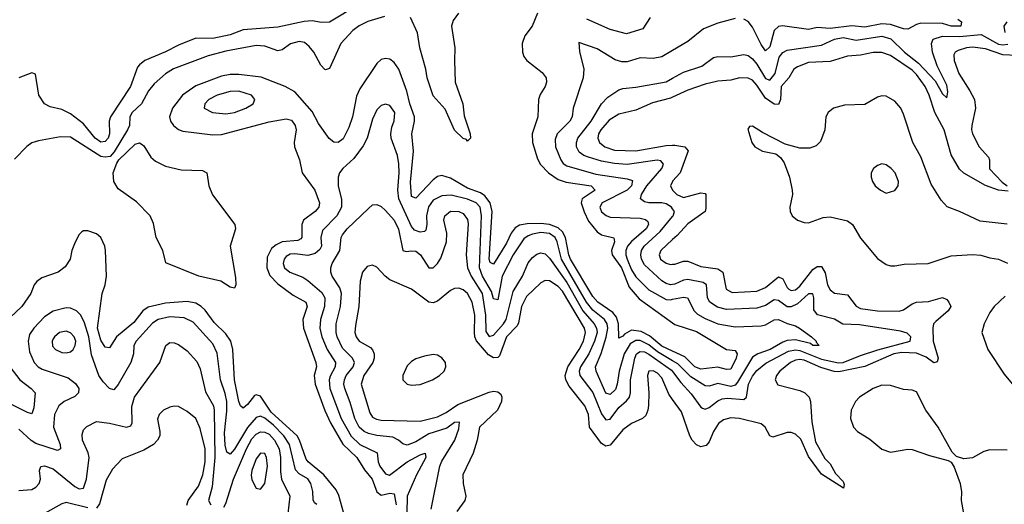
# Model space of a CAD drawing. Header units: inches. Extents: x 1694797 to 1849917, y 907313 to 1017959.
# Tile 220 of 256: x 1766974 to 1771537, y 942233 to 944480. Entities that reach past the tile are written whole.
import ezdxf

# ---------------------------------------------------------------- set-up
doc = ezdxf.new("R2010")
doc.units = ezdxf.units.IN
doc.header["$MEASUREMENT"] = 0
doc.layers.add('B7964', color=7, linetype='Continuous')
doc.layers.add('B7974', color=7, linetype='Continuous')

msp = doc.modelspace()

# ---------------------------------------------------------------- linework, layer by layer
at = {"layer": 'B7964', "color": 5}
for points, elevation in [([(1768545.7, 944550), (1768410, 944468.8), (1768372.6, 944467.4), (1768330, 944474.6), (1768292.2, 944472.2), (1768170, 944445.3), (1768010, 944433), (1767950, 944409.9), (1767870, 944393), (1767790, 944393.6), (1767710, 944361.8), (1767650, 944330.3), (1767554.6, 944290), (1767528.9, 944271.1), (1767520.9, 944259.1), (1767487.8, 944170), (1767394.5, 944030), (1767389.6, 944010), (1767391, 943950), (1767384.7, 943930), (1767370, 943915.6), (1767350, 943912), (1767323.5, 943930), (1767270, 943997.2), (1767210, 944043.8), (1767170, 944062.8), (1767115.8, 944075.8), (1767089.7, 944090), (1767063.5, 944130), (1767048.1, 944228.1), (1767030, 944234), (1766970, 944209.7)], 660), ([(1768665.3, 944494.7), (1768587.8, 944472.2), (1768547.9, 944452.1), (1768517.5, 944430), (1768463, 944370), (1768410, 944253.7), (1768391.9, 944248.1), (1768389.1, 944249.1), (1768370, 944269.8), (1768337, 944330), (1768316.4, 944356.4), (1768293.6, 944373.6), (1768270, 944379), (1768230, 944368.5), (1768190, 944340.2), (1768170, 944336.3), (1768110, 944357.1), (1768070, 944359.7), (1767930, 944333.8), (1767847.8, 944312.2), (1767687.3, 944252.7), (1767650.4, 944229.6), (1767598.2, 944181.8), (1767570.6, 944149.4), (1767538.8, 944090), (1767495.9, 944050), (1767484.8, 944030), (1767483.8, 943990), (1767474.7, 943970), (1767412.9, 943867.1), (1767394.2, 943845.8), (1767370, 943841.9), (1767350, 943846), (1767210, 943935.9), (1767163, 943937), (1767061, 943919), (1767030.9, 943909.1), (1767007.3, 943892.7), (1766950, 943833)], 680), ([(1769007.2, 944510), (1768983.1, 944476.9), (1768975.6, 944450), (1768991.3, 944350), (1768988.7, 944290), (1768993, 944190), (1769027.5, 944090), (1769034.8, 944034.8), (1769061.5, 943950), (1769063, 943930), (1769050, 943917), (1769044.1, 943924.1), (1769030, 943928.7), (1768990, 943967.9), (1768945.4, 944065.4), (1768890, 944127), (1768862.6, 944210), (1768857, 944250), (1768828.8, 944350), (1768818.4, 944418.4), (1768785.6, 944490)], 680), ([(1769374, 944510), (1769349.5, 944450.5), (1769314.9, 944405.1), (1769302.9, 944370), (1769303.9, 944330), (1769310, 944308.5), (1769324.6, 944290), (1769395.3, 944235.3), (1769413.4, 944210), (1769416.2, 944190), (1769409.2, 944170), (1769386.2, 944133.8), (1769378.2, 944110), (1769375.6, 944030), (1769349.5, 943950), (1769350.7, 943910), (1769374.6, 943834.6), (1769388.3, 943808.3), (1769424.1, 943770), (1769470, 943739.7), (1769507.1, 943727.1), (1769622.4, 943710), (1769641.1, 943690), (1769580.9, 943650), (1769575.7, 943630), (1769590, 943588.8), (1769610, 943545.4), (1769650, 943496.8), (1769670, 943481.8), (1769728.2, 943468.2), (1769730.6, 943450), (1769716.6, 943410), (1769720.4, 943390), (1769762.7, 943330), (1769799.3, 943239.3), (1769845.4, 943185.4), (1770000, 943074.3)], 720), ([(1769895.8, 944490), (1769861.7, 944438.3), (1769786.3, 944413.7), (1769710, 944435.2), (1769602.7, 944482.7)], 720), ([(1770000, 944337.7), (1769950, 944308.4), (1769910, 944299.9), (1769850, 944302.6), (1769790, 944283.9), (1769765.1, 944285.1), (1769733.5, 944293.5), (1769650, 944345.1), (1769566, 944374), (1769568.3, 944331.7), (1769588.3, 944250), (1769584.7, 944210), (1769539.1, 944070), (1769534.1, 944030), (1769524.2, 944010), (1769465.1, 943950), (1769455.4, 943924.6), (1769457.4, 943890), (1769481.3, 943830), (1769493.5, 943813.5), (1769510, 943801.7), (1769644.3, 943764.3), (1769790, 943742.3), (1769813.8, 943733.8), (1769809.6, 943710), (1769789.5, 943690), (1769673.9, 943630), (1769662.8, 943610), (1769670, 943589.4), (1769691.8, 943571.8), (1769710, 943563.9), (1769850, 943559.7), (1769873.6, 943553.6), (1769884.9, 943544.9), (1769888.5, 943530), (1769877.7, 943510), (1769809.1, 943450.9), (1769791.2, 943430), (1769783.6, 943410), (1769783.2, 943390), (1769788.9, 943370), (1769810, 943319.5), (1769830, 943287.9), (1769890, 943226.9), (1769970, 943183.3), (1769990, 943181.4), (1770000, 943183.5)], 740), ([(1770000, 942942.3), (1769950, 942965.4), (1769893.3, 943013.3), (1769854.4, 943034.4), (1769810, 943040.7), (1769777.5, 943022.5), (1769770, 943012.6), (1769750, 943004), (1769748.9, 943070), (1769740.2, 943100.2), (1769722.2, 943122.2), (1769653.1, 943170), (1769630, 943197), (1769526.1, 943370), (1769518.6, 943390), (1769504.1, 943470), (1769490, 943496.7), (1769470, 943515.4), (1769430, 943530), (1769390, 943535), (1769326.7, 943533.3), (1769290, 943527.1), (1769270, 943514.2), (1769252.1, 943490), (1769230, 943444.1), (1769170, 943345.7), (1769154.5, 943354.5), (1769149.7, 943370), (1769164.3, 943590), (1769154.4, 943630), (1769130, 943662.6), (1769110, 943676.4), (1769050, 943699.2), (1768970, 943745.3), (1768930, 943758), (1768910, 943752.2), (1768890, 943737.3), (1768810, 943652.2), (1768790, 943659.7), (1768786.1, 943726.1), (1768799, 943870), (1768792.3, 943950), (1768804.4, 944010), (1768803.3, 944030), (1768782.2, 944090), (1768768, 944148), (1768731, 944251), (1768710, 944280.9), (1768690, 944296.4), (1768670, 944300.4), (1768650, 944294.8), (1768630, 944276.4), (1768550, 944159.4), (1768534.8, 944125.2), (1768516.4, 944030), (1768499.7, 943980.3), (1768473.2, 943926.8), (1768450, 943909.9), (1768430, 943911.8), (1768409.2, 943929.2), (1768358.3, 943998.3), (1768330, 944053.6), (1768250, 944145.4), (1768203.9, 944170), (1768093.6, 944213.6), (1767990, 944226.4), (1767950, 944225.2), (1767910, 944218), (1767790, 944173), (1767728.3, 944130), (1767682.2, 944070), (1767667.9, 944030), (1767672.8, 944010), (1767686.7, 943990), (1767710, 943971.4), (1767730, 943963.1), (1767870, 943945.8), (1767910, 943947.1), (1768130, 944006.6), (1768210, 944020.5), (1768233.4, 944013.4), (1768251.2, 943990), (1768255.4, 943970), (1768246.6, 943910), (1768248.6, 943890), (1768270.8, 943830.8), (1768282.7, 943770), (1768341.4, 943690), (1768364.3, 943630), (1768360.9, 943610), (1768343.5, 943590), (1768289.6, 943550), (1768281.9, 943530), (1768281.6, 943470), (1768276.8, 943463.2), (1768263.5, 943456.5), (1768190.8, 943449.2), (1768163.4, 943436.6), (1768141.2, 943418.8), (1768121.8, 943378.2), (1768119, 943330), (1768133.3, 943293.3), (1768170, 943254.6), (1768241.9, 943201.9), (1768300.9, 943170), (1768306.2, 943150), (1768286.6, 943090), (1768289.3, 943050), (1768346.8, 942890), (1768349.6, 942870), (1768339.6, 942830), (1768343.4, 942790), (1768387.7, 942667.7), (1768414.8, 942610), (1768472, 942512), (1768536.7, 942450), (1768572.7, 942392.7), (1768608.4, 942350), (1768630.1, 942290.1), (1768650, 942275.4), (1768690, 942283.8), (1768710, 942280.8), (1768718.4, 942230)], 720), ([(1770000, 943602.2), (1769994.2, 943610), (1769970, 943625.4), (1769950, 943631.4), (1769890, 943630.1), (1769870, 943635.5), (1769851.8, 943650), (1769856.3, 943670), (1769880.4, 943710), (1769950.6, 943790), (1769957.2, 943810), (1769945.8, 943825.8), (1769928.5, 943828.5), (1769790, 943809.1), (1769730, 943812.5), (1769670, 943824.3), (1769610, 943842.2), (1769588.5, 943850), (1769566.3, 943866.3), (1769554.3, 943890), (1769554, 943910), (1769560.1, 943930), (1769622, 944010), (1769670.4, 944089.6), (1769699.2, 944120.8), (1769750, 944154.6), (1769770, 944161.4), (1769830, 944166.4), (1769970, 944191.2), (1770000, 944208.1)], 760), ([(1770000, 944120.3), (1769990, 944115.7), (1769906, 944094), (1769830, 944059.7), (1769750, 944041.3), (1769706.7, 944013.3), (1769667, 943970), (1769656.4, 943950), (1769652.9, 943930), (1769660.5, 943910), (1769686, 943890), (1769730, 943875.1), (1769830, 943872.1), (1769970, 943896.8), (1770000, 943898.2)], 780), ([(1770000, 942898), (1769930, 942940.5), (1769890, 942971.9), (1769850, 942992.5), (1769830, 942993.1), (1769803, 942977), (1769775.3, 942930), (1769752.2, 942850), (1769743.6, 942790), (1769735.4, 942764.6), (1769710, 942742.4), (1769690, 942748.5), (1769645.5, 942850), (1769642.2, 942870), (1769668.5, 942931.5), (1769692.7, 943007.3), (1769699.2, 943050), (1769696.5, 943070), (1769684.9, 943090), (1769630, 943132.8), (1769600.5, 943170), (1769484.5, 943370), (1769464.5, 943450), (1769455, 943470), (1769430, 943488.4), (1769390, 943492.5), (1769350, 943486.1), (1769330, 943478.3), (1769310, 943463.4), (1769261.7, 943390), (1769210.8, 943290), (1769190, 943181.7), (1769170, 943186.3), (1769160.2, 943220.2), (1769118.4, 943290), (1769104.4, 943330), (1769114.8, 943570), (1769107.9, 943610), (1769090, 943631.1), (1769050, 943648.1), (1768973.2, 943666.8), (1768930, 943663.8), (1768890, 943642.7), (1768868.5, 943611.5), (1768859.2, 943570), (1768860.5, 943530), (1768855.9, 943504.1), (1768850, 943497.8), (1768830, 943494.9), (1768803.7, 943503.7), (1768790, 943521), (1768730.8, 943650), (1768727.4, 943690), (1768733.3, 943770), (1768731.6, 943811.6), (1768724.9, 943850), (1768696, 943930), (1768693.8, 943950), (1768698.6, 943981.4), (1768710, 944011), (1768712.2, 944050), (1768690, 944081.3), (1768670, 944087.8), (1768650, 944081.3), (1768630, 944061.6), (1768610, 944018), (1768585, 943930), (1768565.7, 943894.3), (1768523.1, 943836.9), (1768471.5, 943790), (1768456.2, 943770), (1768450.1, 943749.9), (1768450.7, 943710), (1768465.5, 943645.5), (1768466, 943610), (1768443.9, 943570), (1768377.4, 943502.6), (1768369.3, 943470.7), (1768372.3, 943430), (1768365.1, 943414.9), (1768343.4, 943396.6), (1768310, 943386.4), (1768250, 943394.7), (1768227.6, 943392.4), (1768210, 943382.1), (1768199.8, 943370), (1768194.7, 943350), (1768202, 943330), (1768225.6, 943310), (1768286.6, 943286.6), (1768310, 943270.8), (1768374.7, 943214.7), (1768388.2, 943190), (1768386.6, 943150), (1768367.7, 943090), (1768364.5, 943050), (1768374.7, 943010), (1768399.5, 942950), (1768437.9, 942890), (1768436.3, 942870), (1768412.5, 942827.5), (1768408.8, 942810), (1768411.6, 942770), (1768463.7, 942630), (1768510, 942548.4), (1768550, 942509.7), (1768631.5, 942471.5), (1768635.2, 942430), (1768642.5, 942410), (1768670, 942374.1), (1768688.7, 942368.7), (1768770, 942429.4), (1768830, 942462.5), (1768853.4, 942470), (1768855.7, 942450), (1768812.5, 942370), (1768769.5, 942270), (1768766.5, 942113.5)], 740), ([(1770000, 943731), (1769999.1, 943730), (1769990.2, 943710), (1769999, 943690), (1770000, 943689.1)], 780), ([(1768880.6, 942210), (1768921.5, 942410), (1768930, 942432.7), (1768991.4, 942530), (1769010, 942583), (1769013, 942613), (1768990, 942611.5), (1768953.4, 942586.6), (1768870, 942559.2), (1768810, 942522.8), (1768770, 942507.8), (1768750, 942513.4), (1768730.2, 942530), (1768703.6, 942543.6), (1768630, 942552.1), (1768590, 942561.6), (1768570, 942570.5), (1768547.6, 942590), (1768527.2, 942630), (1768505.7, 942705.7), (1768480.4, 942770), (1768476.9, 942790), (1768479.3, 942810), (1768487.7, 942830), (1768520.1, 942870), (1768526.3, 942890), (1768517.1, 942910), (1768470, 942957.6), (1768445.3, 943010), (1768440.6, 943030), (1768440.7, 943070), (1768461.5, 943150), (1768464.9, 943210), (1768457.2, 943237.2), (1768422.5, 943290), (1768416.2, 943310), (1768415.8, 943330), (1768422.4, 943350), (1768457.6, 943410), (1768464, 943470), (1768470, 943482.7), (1768491.6, 943510), (1768590, 943604.8), (1768610, 943621.1), (1768630, 943622.7), (1768650, 943613.6), (1768670, 943595.9), (1768710.4, 943550), (1768730, 943508.4), (1768749.4, 943409.4), (1768765.4, 943405.4), (1768790, 943408.7), (1768810, 943406), (1768831.1, 943390), (1768870, 943328.6), (1768890, 943328.7), (1768910, 943348.8), (1768926, 943374), (1768951.5, 943450), (1768954.3, 943490), (1768940.1, 943550), (1768943.9, 943570), (1768970, 943591.9), (1769010, 943591.3), (1769030, 943581.6), (1769050, 943554), (1769052.9, 943532.9), (1769043.9, 943390), (1769049, 943330), (1769066.2, 943290), (1769117.3, 943210), (1769133.2, 943110), (1769134.2, 943034.2), (1769150, 943010.5), (1769170, 943017.5), (1769216.7, 943070), (1769228.8, 943090), (1769260.5, 943219.5), (1769304.2, 943290), (1769330, 943352.9), (1769350, 943377.2), (1769370, 943392.1), (1769390, 943398.5), (1769410, 943394.1), (1769430, 943374.8), (1769510, 943261.5), (1769583.2, 943130), (1769636.3, 943070), (1769647.5, 943050), (1769649.7, 943030), (1769637.9, 942990), (1769612.1, 942930), (1769573.1, 942870), (1769566.9, 942850), (1769570.3, 942830), (1769630.6, 942750.6), (1769670, 942652.2), (1769690, 942623.9), (1769710, 942627.9), (1769750, 942681.6), (1769786.8, 942713.2), (1769799.4, 942730), (1769804.4, 942750), (1769805.2, 942810), (1769824.5, 942910), (1769832.8, 942930), (1769850, 942941.8), (1769870, 942939.8), (1769890, 942929.4), (1769995.1, 942855.1), (1770000, 942848.6)], 760), ([(1770000, 943252.5), (1769990, 943250.8), (1769970, 943256.1), (1769950, 943269.7), (1769870, 943343.4), (1769855.2, 943370), (1769852.6, 943390), (1769856.5, 943410), (1769867.7, 943430), (1769941.6, 943498.4), (1770000, 943567.3)], 760), ([(1768475.9, 942190), (1768453.6, 942273.6), (1768440.2, 942300.2), (1768383.7, 942370), (1768310.7, 942430), (1768301.9, 942441.9), (1768271.5, 942530), (1768259.6, 942550), (1768139.7, 942659.7), (1768090, 942733.6), (1768070, 942740.1), (1768063.2, 942736.8), (1768030, 942695), (1768010, 942679.3), (1767998.2, 942690), (1767990, 942709.5), (1767970.2, 942810.2), (1767962.7, 942950), (1767952.7, 942990), (1767930, 943023.1), (1767876.2, 943076.2), (1767833.7, 943133.7), (1767815.8, 943150), (1767790, 943165.4), (1767750, 943173.6), (1767650, 943165), (1767570, 943146.7), (1767545.8, 943130), (1767503.9, 943076.1), (1767422.9, 943010), (1767390, 942958.5), (1767370, 942960.8), (1767350, 942993.5), (1767335.6, 943050), (1767355.9, 943210), (1767370, 943250.4), (1767377, 943290), (1767372.5, 943410), (1767368.4, 943430), (1767350, 943469.7), (1767330, 943487.6), (1767290, 943501.5), (1767270, 943501.3), (1767263, 943497), (1767250, 943483.6), (1767231.5, 943448.5), (1767216.5, 943410), (1767208.8, 943370), (1767185.8, 943334.2), (1767153, 943310), (1767077.5, 943282.5), (1767053.6, 943266.4), (1767042, 943250), (1767026.4, 943210), (1766984.9, 943150), (1766930, 943099.8)], 720), ([(1770000, 943460.8), (1769945.4, 943410), (1769937.8, 943390), (1769944.3, 943370), (1769970, 943350.8), (1769990, 943345.2), (1770000, 943346)], 780), ([(1770000, 942718.9), (1769983, 942743), (1769950, 942818.9), (1769930, 942840.5), (1769910, 942852.4), (1769890, 942849.6), (1769884.2, 942830), (1769890.2, 942750.2), (1769888.3, 942691.7), (1769885.5, 942670), (1769875.3, 942644.7), (1769860.3, 942630), (1769810, 942607.4), (1769770, 942578.5), (1769710, 942507.6), (1769690, 942503.2), (1769670, 942514.5), (1769615.1, 942590), (1769609.5, 942650), (1769593.1, 942690), (1769520.8, 942780.8), (1769505.1, 942810), (1769502.7, 942830), (1769513.8, 942870), (1769567.4, 942950), (1769587.5, 942990), (1769597, 943030), (1769591.7, 943050), (1769490, 943220.5), (1769470, 943243), (1769430, 943269.4), (1769410, 943270.6), (1769390, 943259.5), (1769323.1, 943196.9), (1769299, 943150), (1769285.6, 943074.4), (1769279.5, 943060.5), (1769230, 943008.7), (1769198.2, 942921.8), (1769190, 942913.5), (1769170, 942912.2), (1769146.2, 942926.2), (1769090.7, 942990.7), (1769082.9, 943010), (1769081.6, 943030), (1769083.9, 943110), (1769071.6, 943170), (1769050, 943209.9), (1769030, 943226.6), (1769010, 943234.4), (1768990, 943233.4), (1768970, 943224.9), (1768910, 943175.2), (1768890, 943167.4), (1768870, 943169.9), (1768790, 943230.7), (1768690, 943273.6), (1768668.5, 943290), (1768630, 943333), (1768610, 943342.4), (1768584.8, 943335.2), (1768563.6, 943310), (1768552.4, 943267.6), (1768546.3, 943150), (1768530, 943062.7), (1768528.1, 943030), (1768533.8, 943010), (1768548.1, 942990), (1768600, 942960), (1768609.3, 942949.3), (1768616.5, 942930), (1768617.5, 942910), (1768611.2, 942890), (1768568.7, 942830), (1768557.5, 942790), (1768596.9, 942656.9), (1768610, 942636.6), (1768627.4, 942627.4), (1768650, 942623), (1768830, 942617.8), (1768910, 942638.5), (1768950, 942658.2), (1769004.2, 942695.8), (1769150, 942753), (1769170, 942757.5), (1769190, 942755), (1769203.8, 942743.8), (1769209.2, 942730), (1769207.1, 942710), (1769188.8, 942670), (1769105, 942590), (1769094.8, 942530), (1769075.3, 942470), (1769028.5, 942370), (1769029, 942330), (1769041.5, 942270), (1769037, 942250), (1768999.9, 942200.1)], 780), ([(1768351.6, 942231.6), (1768340.4, 942240.4), (1768333.7, 942253.7), (1768332.9, 942292.9), (1768323.7, 942330), (1768310, 942350.5), (1768270, 942373.7), (1768252.7, 942392.7), (1768224.8, 942510), (1768198.1, 942550), (1768150, 942599.9), (1768110, 942632.8), (1768090, 942641.8), (1768070, 942636), (1768030, 942588.3), (1767970, 942488.2), (1767950, 942466), (1767934.6, 942474.6), (1767926.4, 942506.4), (1767924.1, 942564.1), (1767934.8, 942665.2), (1767934.2, 942710), (1767926.6, 942746.6), (1767904.7, 942810), (1767890, 942933.3), (1767870, 942977.5), (1767777.9, 943077.9), (1767736.9, 943096.9), (1767670, 943102), (1767615.5, 943090), (1767590, 943073.4), (1767514.5, 942990), (1767503.9, 942970), (1767501.4, 942930), (1767489.2, 942890.8), (1767430, 942788.7), (1767410, 942763.8), (1767390, 942770.6), (1767360.6, 942800.6), (1767341, 942830), (1767306.5, 942926.5), (1767295, 943010), (1767274.9, 943074.9), (1767257.4, 943110), (1767238.2, 943130), (1767210, 943142.3), (1767190, 943143.2), (1767130, 943128.1), (1767090, 943101.6), (1767039.5, 943050), (1767020.5, 943019.5), (1767013.5, 942990), (1767020.4, 942940.4), (1767042.3, 942890), (1767060.7, 942870), (1767079.3, 942859.3), (1767199.7, 942819.7), (1767233.6, 942793.6), (1767249.2, 942770), (1767247.2, 942750), (1767230, 942732.8), (1767181.3, 942710), (1767155.4, 942690), (1767135, 942650), (1767131.5, 942590), (1767162.1, 942510), (1767163.1, 942490), (1767150, 942482), (1767050, 942515.6), (1767028.1, 942528.1), (1766970, 942581.5)], 740), ([(1766970, 942296.8), (1767030, 942302.3), (1767050, 942312.8), (1767064.3, 942330), (1767071.1, 942350), (1767066, 942390), (1767071.9, 942408.1), (1767090, 942411.4), (1767130, 942397.4), (1767230, 942314.9), (1767250, 942304.5), (1767270, 942307.6), (1767283.8, 942350), (1767296.6, 942450), (1767291.9, 942471.9), (1767265.7, 942530), (1767263.6, 942556.4), (1767270, 942578.4), (1767286.1, 942593.9), (1767330, 942616.8), (1767391.2, 942608.8), (1767470, 942589.9), (1767490, 942596.3), (1767495.5, 942610), (1767493.9, 942686.1), (1767506.4, 942730), (1767623.5, 942890), (1767651.4, 942968.6), (1767670, 942983), (1767690, 942981.7), (1767710, 942974.2), (1767750, 942944.5), (1767795.4, 942895.4), (1767810, 942861.6), (1767834.8, 942754.8), (1767872, 942690), (1767875.7, 942670), (1767879.3, 942450), (1767866.3, 942313.7), (1767848.6, 942250), (1767860.9, 942230)], 760), ([(1766864.8, 942950), (1766975.8, 942810), (1767028, 942770), (1767045.4, 942750), (1767040.1, 942679.9), (1767030, 942653), (1767010, 942658), (1766930, 942698.4)], 720), ([(1767748.9, 942228.9), (1767755.2, 942250), (1767803.2, 942316.8), (1767823.1, 942370), (1767833.6, 942430), (1767833.2, 942490), (1767810, 942584), (1767790.5, 942630), (1767750, 942662.5), (1767710, 942686), (1767690, 942688.5), (1767670, 942683.9), (1767641.3, 942670), (1767621.3, 942650), (1767612.3, 942627.7), (1767624, 942570), (1767623.2, 942550), (1767612.8, 942530), (1767593.8, 942510), (1767550, 942484.3), (1767450, 942443.7), (1767404.7, 942395.3), (1767375, 942345), (1767344.9, 942235.1), (1767330, 942214.9)], 780), ([(1767919.8, 942220.2), (1767930, 942236.9), (1767964.9, 942350), (1768024.9, 942490), (1768050, 942536.9), (1768070, 942558.7), (1768090, 942568.5), (1768110, 942567.9), (1768130, 942557.4), (1768155.9, 942530), (1768176.1, 942490), (1768182.6, 942450), (1768183.3, 942383.3), (1768188.3, 942350), (1768226.5, 942270), (1768217.4, 942190)], 760), ([(1767290, 942216.3), (1767190, 942242), (1767170, 942235.7), (1767090.1, 942189.9)], 780)]:
    msp.add_lwpolyline(points, dxfattribs=dict(at, elevation=elevation))
for points, elevation in [([(1767990, 944148.4), (1767950, 944147.1), (1767890, 944129.8), (1767850.3, 944110), (1767831.7, 944090), (1767829.4, 944069.4), (1767867.3, 944050), (1767930, 944043.2), (1767970, 944049), (1768022.4, 944070), (1768056.3, 944090), (1768063.5, 944110), (1768048, 944130)], 740), ([(1767970, 943235.6), (1767950, 943239.8), (1767906.8, 943266.8), (1767804.7, 943290), (1767652.1, 943352.1), (1767637.3, 943410), (1767607.3, 943470), (1767594.8, 943534.8), (1767579.5, 943570), (1767515.7, 943635.7), (1767430, 943695.8), (1767410.5, 943730), (1767407.4, 943770), (1767424.8, 943815.2), (1767434.2, 943830), (1767510, 943902.2), (1767530, 943909.3), (1767542, 943902), (1767550, 943895.8), (1767582.4, 943842.4), (1767603.7, 943823.7), (1767650, 943800.6), (1767723, 943783), (1767821.4, 943781.4), (1767841.3, 943770), (1767850.7, 943710), (1767868.3, 943668.3), (1767970.8, 943530), (1767974.1, 943510), (1767950.5, 943430), (1767974.7, 943285.3), (1767976.3, 943250)], 680), ([(1767190, 943035.7), (1767159.6, 943030), (1767135.8, 943010), (1767130, 942999.7), (1767125.6, 942990), (1767126.9, 942966.9), (1767139.7, 942950), (1767170, 942936.1), (1767190, 942934.8), (1767210, 942940.1), (1767221.5, 942950), (1767232.2, 942970), (1767233.9, 942990), (1767227.2, 943010), (1767210, 943027.8)], 760), ([(1768890, 942926.8), (1768850, 942919.8), (1768810, 942907.9), (1768790, 942895.3), (1768770, 942874.5), (1768750.2, 942830), (1768750.2, 942810), (1768770, 942789.4), (1768790, 942785), (1768830, 942787.9), (1768886.6, 942810), (1768919.1, 942830), (1768941, 942850), (1768949.8, 942870), (1768947.1, 942890), (1768930, 942912.6), (1768910, 942923.9)], 820), ([(1768090, 942470.6), (1768070, 942443.1), (1768050.2, 942390.2), (1768047.6, 942367.6), (1768050, 942346), (1768070, 942308.4), (1768090, 942303.7), (1768110.9, 942329.1), (1768122.5, 942410), (1768117.5, 942450), (1768110, 942468.4)], 780)]:
    msp.add_lwpolyline(points, close=True, dxfattribs=dict(at, elevation=elevation))
at = {"layer": 'B7974', "color": 5}
for points, elevation in [([(1770290, 944486.2), (1770210, 944463.7), (1770142.5, 944437.5), (1770070, 944378.8), (1770000, 944337.7)], 740), ([(1771322.3, 944482.3), (1771338.9, 944470), (1771335.8, 944450), (1771290.4, 944449.6), (1771250, 944462.4), (1771150, 944464.4), (1771130, 944458.4), (1771090, 944436.2), (1771070, 944438.1), (1771010, 944457.7), (1770970, 944460.9), (1770890, 944445.5), (1770830, 944450.7), (1770730, 944438.8), (1770670, 944444.3), (1770630, 944434.8), (1770508.7, 944451.3), (1770490, 944448.4), (1770470.9, 944429.1), (1770450, 944353.5), (1770430, 944335), (1770410, 944364.9), (1770370, 944445.9), (1770350, 944472.1), (1770330, 944481.9)], 740), ([(1771540.4, 944420.4), (1771536.6, 944450), (1771549.7, 944470)], 760), ([(1770000, 944208.1), (1770050, 944236.4), (1770135.8, 944264.2), (1770190, 944304), (1770210, 944309.8), (1770270, 944307.3), (1770330, 944318.4), (1770350, 944313.6), (1770370, 944298.8), (1770390, 944273.9), (1770430, 944207.4), (1770450, 944200.2), (1770475, 944230), (1770493.6, 944306.4), (1770510, 944327.6), (1770530, 944339), (1770690, 944362.5), (1770750.1, 944389.9), (1770790, 944397.1), (1770850, 944385.6), (1770970, 944404.1), (1771010.8, 944390.8), (1771074.8, 944330), (1771139, 944279), (1771215.9, 944195.9), (1771250, 944135.4), (1771270, 944118), (1771274.9, 944145.1), (1771270, 944175.8), (1771226.3, 944266.3), (1771204, 944330), (1771200.1, 944370), (1771207.7, 944390), (1771250, 944403.3), (1771330, 944402), (1771430, 944411.1), (1771510, 944366.3), (1771530, 944363.3), (1771553, 944367)], 760), ([(1771627.6, 944312.4), (1771530, 944317.1), (1771450, 944344.9), (1771390, 944353.1), (1771362.4, 944350), (1771323.1, 944336.9), (1771308.9, 944330), (1771302.3, 944317.7), (1771304.5, 944290), (1771326.2, 944230), (1771377.9, 944150), (1771398.1, 944110), (1771402.8, 944070), (1771386, 943990), (1771384.7, 943970), (1771389.7, 943950), (1771420.7, 943890), (1771462.9, 943842.9), (1771468.9, 943830), (1771468.2, 943788.2), (1771526.8, 943726.8), (1771550.7, 943710)], 780), ([(1771554.7, 943685.3), (1771510, 943689.6), (1771450, 943711.8), (1771348.9, 943768.9), (1771330, 943786.6), (1771290, 943853.5), (1771258.3, 943970), (1771215.1, 944050), (1771189.2, 944130), (1771170.1, 944170.1), (1771130, 944226), (1771110, 944245.2), (1771010, 944313.8), (1770970, 944327.7), (1770930, 944328), (1770870, 944315.6), (1770810, 944311.2), (1770730, 944285.6), (1770630, 944281.2), (1770578.1, 944261.9), (1770561.1, 944250), (1770538.8, 944210), (1770503.2, 944170), (1770499.7, 944110), (1770490, 944087.1), (1770470, 944088.2), (1770430, 944116.5), (1770390, 944176.9), (1770370, 944199.2), (1770350, 944208.7), (1770310, 944210.4), (1770270, 944199.9), (1770210, 944195.1), (1770150, 944181.3), (1770070, 944152.6), (1770000, 944120.3)], 780), ([(1771550, 943531.2), (1771425.4, 943545.4), (1771330, 943591), (1771271.6, 943611.6), (1771243.6, 943643.6), (1771197.7, 943717.7), (1771150, 943843.5), (1771112.4, 943910), (1771070, 944041.6), (1771056.8, 944070), (1771030, 944102.4), (1770990, 944124.8), (1770970, 944126.6), (1770950, 944120.9), (1770890, 944087.1), (1770795.8, 944084.2), (1770746, 944070), (1770720.4, 944050), (1770710.3, 944030), (1770705.2, 943970), (1770685.6, 943914.4), (1770664.5, 943895.5), (1770635.2, 943884.8), (1770590, 943884.8), (1770522.2, 943902.2), (1770416.3, 943956.3), (1770370, 943986), (1770356, 943984), (1770347.9, 943972.1), (1770366.4, 943910), (1770381.6, 943890), (1770416, 943870), (1770477.6, 943857.6), (1770500.4, 943840.4), (1770516.9, 943816.9), (1770542, 943750), (1770554.6, 943690), (1770556, 943670), (1770542.7, 943610), (1770544.6, 943590), (1770554.4, 943570), (1770579.1, 943550), (1770610, 943539.3), (1770630, 943538.5), (1770697.8, 943562.2), (1770730, 943566), (1770810, 943546.9), (1770833.9, 943530), (1770870, 943466.7), (1770950, 943372.2), (1770990, 943345.3), (1771010, 943338.7), (1771030, 943338.3), (1771073, 943347), (1771184, 943350), (1771290, 943384.5), (1771390, 943391.5), (1771428.6, 943388.6), (1771470, 943375.2), (1771510, 943369.6), (1771551.7, 943351.7)], 820), ([(1770000, 943898.2), (1770010, 943898.6), (1770057.3, 943890), (1770072.4, 943872.4), (1770034.6, 943770), (1770000, 943731)], 780), ([(1770000, 943689.1), (1770020.1, 943670), (1770050, 943655.5), (1770130, 943677.8), (1770150, 943674.3), (1770153.9, 943670), (1770154.3, 943605.7), (1770150, 943589.9), (1770070, 943534), (1770020.3, 943479.7), (1770000, 943460.8)], 780), ([(1770000, 943567.3), (1770002.3, 943570), (1770009.1, 943590), (1770000, 943602.2)], 760), ([(1770000, 943346), (1770010, 943346.8), (1770050, 943360.6), (1770070, 943359.6), (1770130, 943336), (1770210, 943325.4), (1770233.1, 943310), (1770247.5, 943230), (1770275.4, 943215.4), (1770390, 943221.1), (1770430, 943238.1), (1770490, 943287.2), (1770510, 943278.5), (1770530, 943237.8), (1770538.5, 943230), (1770550, 943223.7), (1770570, 943227.3), (1770590, 943244.6), (1770650, 943321.6), (1770670, 943334.9), (1770690, 943336.1), (1770706.6, 943306.6), (1770717.6, 943250), (1770730, 943226.6), (1770750, 943211.9), (1770810, 943203.7), (1770850, 943152.3), (1770870, 943141.5), (1770950, 943130.5), (1771050, 943128.7), (1771070, 943134.6), (1771110, 943162.7), (1771130, 943170.5), (1771186.1, 943173.9), (1771250, 943191.4), (1771270, 943182.4), (1771279.7, 943170), (1771288.6, 943150), (1771277.5, 943130), (1771218.9, 943081.1), (1771209.5, 943070), (1771205.1, 943050), (1771208, 942990), (1771230.1, 942910), (1771226.5, 942893.5), (1771210, 942888.9), (1771174.4, 942914.4), (1771130, 942934.1), (1771062.6, 942937.4), (1771025, 942930), (1770890, 942871.2), (1770770, 942846.6), (1770748.5, 942848.5), (1770686.7, 942866.7), (1770610, 942900.9), (1770590, 942904.7), (1770570, 942901.8), (1770546.5, 942890), (1770496.6, 942850), (1770482, 942830), (1770475.6, 942810), (1770487.6, 942787.6), (1770590, 942760.9), (1770612.9, 942750), (1770633.1, 942730), (1770639.6, 942710), (1770644.8, 942615.2), (1770662.6, 942522.6), (1770705.3, 942445.3), (1770730, 942420.3), (1770755, 942375), (1770790, 942338), (1770795.3, 942324.7), (1770792.2, 942307.8), (1770690, 942373), (1770630, 942455.1), (1770594.2, 942534.2), (1770570, 942558.3), (1770550, 942565.8), (1770530, 942565.1), (1770464.9, 942544.9), (1770450, 942549.7), (1770429.2, 942590), (1770410, 942606.2), (1770310, 942630.3), (1770270, 942633.4), (1770235.9, 942624.1), (1770212.6, 942607.4), (1770189.8, 942570.2), (1770170, 942522), (1770154.9, 942505.1), (1770130, 942499.3), (1770110, 942508.7), (1770090, 942530.7), (1770079.7, 942550), (1770041, 942661), (1770000, 942718.9)], 780), ([(1770000, 942848.6), (1770038, 942798), (1770085.3, 942745.3), (1770130, 942682.6), (1770138.5, 942678.5), (1770150, 942674.4), (1770170, 942681.9), (1770210, 942712.2), (1770230, 942721.8), (1770255, 942725), (1770330, 942718.4), (1770342.8, 942730), (1770351.4, 942790), (1770370, 942827.7), (1770390, 942853.4), (1770432, 942888), (1770537.5, 942942.5), (1770570, 942948.5), (1770590, 942945.9), (1770690, 942905.3), (1770769.2, 942889.2), (1770790, 942890.2), (1770870, 942923.6), (1770950.2, 942949.8), (1771100.2, 942990), (1771104.5, 943010), (1771086.7, 943026.7), (1771056, 943036), (1770865.4, 943065.4), (1770788.3, 943068.3), (1770750, 943091.8), (1770671.8, 943111.8), (1770654.7, 943134.7), (1770654.2, 943190), (1770649.2, 943209.2), (1770630, 943208.2), (1770578, 943162), (1770550, 943149.3), (1770530, 943148.9), (1770490, 943178.3), (1770470, 943180.3), (1770430, 943154.2), (1770390, 943143), (1770250, 943135.6), (1770207.2, 943147.2), (1770171.8, 943170), (1770161.5, 943190), (1770157.4, 943250), (1770142, 943262), (1770070, 943275.9), (1770050, 943272.8), (1770010, 943254.1), (1770000, 943252.5)], 760), ([(1771541.5, 943198.5), (1771490, 943150.6), (1771470, 943121.8), (1771443.1, 943070), (1771432.2, 943030), (1771461, 942950), (1771536.4, 942836.4), (1771641.6, 942710)], 820), ([(1770000, 943183.5), (1770050, 943194.1), (1770069.6, 943189.6), (1770100.1, 943130), (1770114.7, 943114.7), (1770150, 943094.2), (1770209.5, 943069.5), (1770290, 943056), (1770410, 943059.9), (1770430, 943064.7), (1770470, 943088), (1770490, 943089.3), (1770530, 943071.5), (1770570, 943060.7), (1770587.5, 943050), (1770643.5, 943010), (1770665.8, 942990), (1770664.9, 942984.9), (1770678.4, 942970), (1770650.1, 942969.9), (1770638.2, 942978.2), (1770570, 942995.6), (1770530, 942993.2), (1770510, 942984.5), (1770451.7, 942950), (1770394.4, 942930), (1770370, 942915.8), (1770301.2, 942798.8), (1770290, 942785.6), (1770270, 942779.8), (1770210, 942793.5), (1770170, 942781.2), (1770150, 942782.3), (1770083.9, 942823.9), (1770023.6, 942883.6), (1770000, 942898)], 740), ([(1770000, 943074.3), (1770010, 943067.1), (1770110, 943033.8), (1770250, 942950.3), (1770290, 942946), (1770299, 942930), (1770294.4, 942910), (1770270, 942859.8), (1770250, 942858), (1770210, 942868.9), (1770130, 942859.6), (1770103.2, 942870), (1770056.3, 942916.3), (1770000, 942942.3)], 720), ([(1771550, 942483.6), (1771470, 942486), (1771442.3, 942477.7), (1771390, 942448), (1771350, 942443.6), (1771315.3, 942455.3), (1771294.9, 942474.9), (1771230.6, 942590), (1771173.6, 942670), (1771130, 942754), (1771110, 942761.6), (1771070, 942765), (1771010, 942784.1), (1770970, 942785), (1770929.3, 942770), (1770866.2, 942730), (1770848, 942710), (1770827.5, 942670), (1770823.9, 942630), (1770838.6, 942590), (1770856.5, 942570), (1770914.4, 942534.4), (1770970, 942488.6), (1771010, 942475), (1771090, 942488.2), (1771110, 942487.2), (1771190, 942458.9), (1771276.4, 942436.4), (1771290, 942427.7), (1771305.1, 942405.1), (1771332, 942330), (1771338, 942290), (1771336.5, 942250), (1771347.6, 942190)], 820)]:
    msp.add_lwpolyline(points, dxfattribs=dict(at, elevation=elevation))
at = {"layer": 'B7974', "color": 5, "elevation": 840}
msp.add_lwpolyline([(1770970, 943811.3), (1770950, 943804.5), (1770930.7, 943790), (1770920.5, 943770), (1770920.5, 943750), (1770925.5, 943730), (1770939.1, 943710), (1770962.8, 943690), (1770990, 943676.3), (1771030, 943687.3), (1771044.5, 943710), (1771047.3, 943730), (1771031.2, 943770), (1771013.3, 943790), (1770990, 943807.6)], close=True, dxfattribs=at)

doc.saveas('drawing.dxf')
